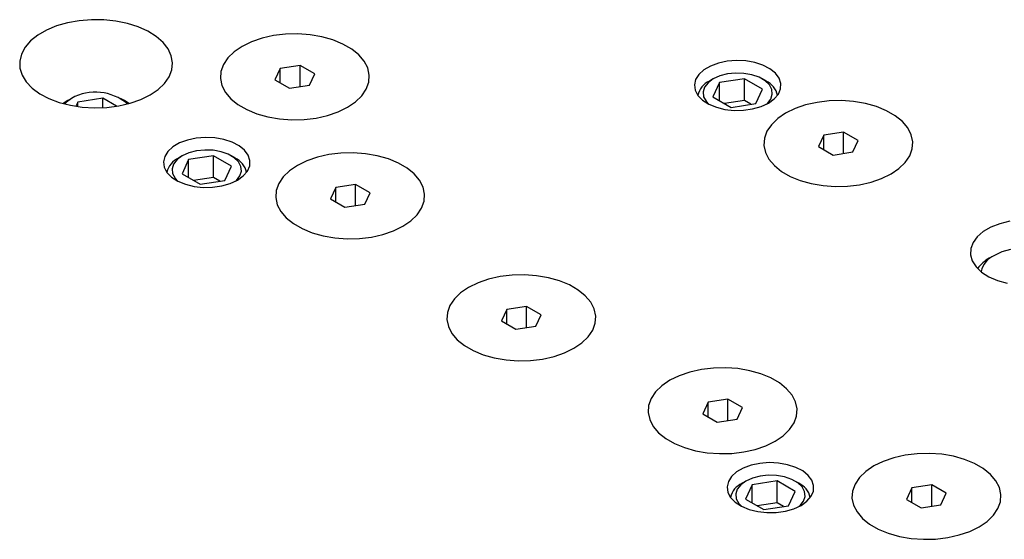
# Model space of a CAD drawing. Header units: inches. Extents: x 1802 to 2468, y -208 to -72.
# Tile 113 of 256: x 1860.35 to 1867.27, y -177.09 to -173.44. Entities that reach past the tile are written whole.
import ezdxf

# ---------------------------------------------------------------- set-up
doc = ezdxf.new("R2010")
doc.units = ezdxf.units.IN
doc.header["$LTSCALE"] = 0.5
doc.header["$MEASUREMENT"] = 0
doc.layers.add('SID-M-S', color=105, linetype='Continuous')

msp = doc.modelspace()

# ---------------------------------------------------------------- linework, layer by layer
at = {"layer": 'SID-M-S'}
for p, q in [((1860.61102, -173.48276), (1860.54084, -173.51195)), ((1860.68841, -173.46045), (1860.61102, -173.48276)), ((1860.771, -173.4456), (1860.68841, -173.46045)), ((1860.85664, -173.43858), (1860.771, -173.4456)), ((1860.94312, -173.43959), (1860.85664, -173.43858)), ((1861.02821, -173.44859), (1860.94312, -173.43959)), ((1861.10969, -173.46535), (1861.02821, -173.44859)), ((1861.18546, -173.48944), (1861.10969, -173.46535)), ((1860.47967, -173.54726), (1860.42911, -173.58778)), ((1860.54084, -173.51195), (1860.47967, -173.54726)), ((1861.25355, -173.52024), (1861.18546, -173.48944)), ((1861.3122, -173.55694), (1861.25355, -173.52024)), ((1862.13627, -173.55053), (1862.05573, -173.56867)), ((1862.13627, -173.55053), (1862.05573, -173.56867)), ((1862.22088, -173.54029), (1862.13627, -173.55053)), ((1862.22088, -173.54029), (1862.13627, -173.55053)), ((1862.30726, -173.53823), (1862.22088, -173.54029)), ((1862.30726, -173.53823), (1862.22088, -173.54029)), ((1862.39305, -173.5444), (1862.30726, -173.53823)), ((1862.39305, -173.5444), (1862.30726, -173.53823)), ((1862.47591, -173.55864), (1862.39305, -173.5444)), ((1862.47591, -173.55864), (1862.39305, -173.5444)), ((1860.42911, -173.58778), (1860.39046, -173.63245)), ((1861.3599, -173.5986), (1861.3122, -173.55694)), ((1861.3954, -173.64414), (1861.3599, -173.5986)), ((1861.98146, -173.59422), (1861.91549, -173.62648)), ((1861.98146, -173.59422), (1861.91549, -173.62648)), ((1862.05573, -173.56867), (1861.98146, -173.59422)), ((1862.05573, -173.56867), (1861.98146, -173.59422)), ((1862.55358, -173.58056), (1862.47591, -173.55864)), ((1862.55358, -173.58056), (1862.47591, -173.55864)), ((1862.62393, -173.60956), (1862.55358, -173.58056)), ((1862.62393, -173.60956), (1862.55358, -173.58056)), ((1862.68507, -173.64485), (1862.62393, -173.60956)), ((1862.68507, -173.64485), (1862.62393, -173.60956)), ((1860.36473, -173.68013), (1860.35257, -173.72957)), ((1860.39046, -173.63245), (1860.36473, -173.68013)), ((1861.41779, -173.69237), (1861.3954, -173.64414)), ((1861.42648, -173.74206), (1861.41779, -173.69237)), ((1861.85962, -173.66456), (1861.81537, -173.70743)), ((1861.85962, -173.66456), (1861.81537, -173.70743)), ((1861.91549, -173.62648), (1861.85962, -173.66456)), ((1861.91549, -173.62648), (1861.85962, -173.66456)), ((1862.7353, -173.68547), (1862.68507, -173.64485)), ((1862.7353, -173.68547), (1862.68507, -173.64485)), ((1862.77327, -173.73031), (1862.7353, -173.68547)), ((1862.77327, -173.73031), (1862.7353, -173.68547)), ((1860.35257, -173.72957), (1860.35432, -173.7795)), ((1861.42126, -173.7919), (1861.42648, -173.74206)), ((1861.78394, -173.75393), (1861.7662, -173.80277)), ((1861.78394, -173.75393), (1861.7662, -173.80277)), ((1861.81537, -173.70743), (1861.78394, -173.75393)), ((1861.81537, -173.70743), (1861.78394, -173.75393)), ((1862.32299, -173.75967), (1862.18357, -173.78123)), ((1862.42505, -173.81859), (1862.32299, -173.75967)), ((1862.32299, -173.90908), (1862.32299, -173.75967)), ((1862.79794, -173.77814), (1862.77327, -173.73031)), ((1862.79794, -173.77814), (1862.77327, -173.73031)), ((1865.26161, -173.7439), (1865.20613, -173.76437)), ((1865.32341, -173.73079), (1865.26161, -173.7439)), ((1865.38865, -173.72566), (1865.32341, -173.73079)), ((1865.45428, -173.72875), (1865.38865, -173.72566)), ((1865.51722, -173.7399), (1865.45428, -173.72875)), ((1865.57454, -173.75861), (1865.51722, -173.7399)), ((1865.62355, -173.784), (1865.57454, -173.75861)), ((1860.35432, -173.7795), (1860.36991, -173.82862)), ((1860.36991, -173.82862), (1860.39895, -173.87565)), ((1861.40226, -173.84062), (1861.42126, -173.7919)), ((1861.7662, -173.80277), (1861.76263, -173.85264)), ((1861.7662, -173.80277), (1861.76263, -173.85264)), ((1862.18357, -173.78123), (1862.14621, -173.86172)), ((1862.18357, -173.88328), (1862.18357, -173.78123)), ((1862.38769, -173.89907), (1862.42505, -173.81859)), ((1862.80863, -173.82766), (1862.79794, -173.77814)), ((1862.80863, -173.82766), (1862.79794, -173.77814)), ((1862.80506, -173.87753), (1862.80863, -173.82766)), ((1862.80506, -173.87753), (1862.80863, -173.82766)), ((1865.12411, -173.82328), (1865.1014, -173.85896)), ((1865.15957, -173.79125), (1865.12411, -173.82328)), ((1865.20613, -173.76437), (1865.15957, -173.79125)), ((1865.32438, -173.82012), (1865.2708, -173.83404)), ((1865.38218, -173.814), (1865.32438, -173.82012)), ((1865.44084, -173.81605), (1865.38218, -173.814)), ((1865.49694, -173.82614), (1865.44084, -173.81605)), ((1865.54722, -173.84369), (1865.49694, -173.82614)), ((1865.66197, -173.81487), (1865.62355, -173.784)), ((1865.68799, -173.84979), (1865.66197, -173.81487)), ((1860.39895, -173.87565), (1860.44068, -173.91939)), ((1861.32521, -173.92968), (1861.36996, -173.88694)), ((1861.36996, -173.88694), (1861.40226, -173.84062)), ((1861.76263, -173.85264), (1861.77332, -173.90216)), ((1861.76263, -173.85264), (1861.77332, -173.90216)), ((1861.77332, -173.90216), (1861.79799, -173.95)), ((1861.77332, -173.90216), (1861.79799, -173.95)), ((1862.14621, -173.86172), (1862.24827, -173.92064)), ((1862.24827, -173.92064), (1862.38769, -173.89907)), ((1862.78732, -173.92638), (1862.80506, -173.87753)), ((1862.78732, -173.92638), (1862.80506, -173.87753)), ((1865.1014, -173.85896), (1865.09251, -173.89662)), ((1865.09251, -173.89662), (1865.09785, -173.93451)), ((1865.1883, -173.88166), (1865.16419, -173.91259)), ((1865.22454, -173.85496), (1865.1883, -173.88166)), ((1865.22451, -173.85497), (1865.19799, -173.87029)), ((1865.26953, -173.88093), (1865.2229, -173.98137)), ((1865.2708, -173.83404), (1865.22454, -173.85496)), ((1865.44352, -173.85401), (1865.26953, -173.88093)), ((1865.26953, -174.00829), (1865.26953, -173.88093)), ((1865.57089, -173.92754), (1865.44352, -173.85401)), ((1865.44352, -174.00711), (1865.44352, -173.85401)), ((1865.58877, -173.86768), (1865.54722, -173.84369)), ((1865.59581, -173.87029), (1865.56928, -173.85497)), ((1865.61917, -173.89671), (1865.58877, -173.86768)), ((1865.63666, -173.92909), (1865.61917, -173.89671)), ((1865.70039, -173.88712), (1865.68799, -173.84979)), ((1865.69861, -173.92511), (1865.70039, -173.88712)), ((1860.44068, -173.91939), (1860.49403, -173.9587)), ((1860.49403, -173.9587), (1860.55761, -173.99256)), ((1861.20327, -174.00007), (1861.26916, -173.96772)), ((1861.26916, -173.96772), (1861.32521, -173.92968)), ((1861.79799, -173.95), (1861.83596, -173.99483)), ((1861.79799, -173.95), (1861.83596, -173.99483)), ((1862.75589, -173.97287), (1862.78732, -173.92638)), ((1862.75589, -173.97287), (1862.78732, -173.92638)), ((1865.09785, -173.93451), (1865.11718, -173.97085)), ((1865.11718, -173.97085), (1865.14959, -174.00393)), ((1865.16419, -173.91259), (1865.15359, -173.94596)), ((1865.15359, -173.94596), (1865.15714, -173.97982)), ((1865.52427, -174.02799), (1865.57089, -173.92754)), ((1865.62961, -173.99632), (1865.6402, -173.96295)), ((1865.6402, -173.96295), (1865.63666, -173.92909)), ((1865.65347, -173.99605), (1865.68272, -173.962)), ((1865.68272, -173.962), (1865.69861, -173.92511)), ((1860.55761, -173.99256), (1860.62977, -174.0201)), ((1860.62977, -174.0201), (1860.70865, -174.04059)), ((1860.69022, -174.00707), (1860.6588, -174.02867)), ((1860.6805, -174.01846), (1860.66859, -174.03128)), ((1860.71674, -173.99175), (1860.6805, -174.01846)), ((1860.71671, -173.99177), (1860.69019, -174.00708)), ((1860.70865, -174.04059), (1860.79221, -174.05352)), ((1860.76172, -174.01772), (1860.74781, -174.04769)), ((1860.93572, -173.99081), (1860.76172, -174.01772)), ((1860.76172, -174.04976), (1860.76172, -174.01772)), ((1861.03341, -174.0472), (1860.93572, -173.99081)), ((1860.93572, -174.05743), (1860.93572, -173.99081)), ((1861.049, -174.04455), (1861.12925, -174.0259)), ((1861.088, -174.00708), (1861.06148, -173.99177)), ((1861.11939, -174.02867), (1861.088, -174.00708)), ((1861.12925, -174.0259), (1861.20327, -174.00007)), ((1861.83596, -173.99483), (1861.88619, -174.03545)), ((1861.83596, -173.99483), (1861.88619, -174.03545)), ((1861.88619, -174.03545), (1861.94732, -174.07074)), ((1861.88619, -174.03545), (1861.94732, -174.07074)), ((1862.65576, -174.05383), (1862.71164, -174.01574)), ((1862.65576, -174.05383), (1862.71164, -174.01574)), ((1862.71164, -174.01574), (1862.75589, -173.97287)), ((1862.71164, -174.01574), (1862.75589, -173.97287)), ((1865.14959, -174.00393), (1865.19356, -174.03223)), ((1865.15714, -173.97982), (1865.17462, -174.01221)), ((1865.17462, -174.01221), (1865.19406, -174.03249)), ((1865.19356, -174.03223), (1865.24704, -174.0544)), ((1865.2229, -173.98137), (1865.35028, -174.0549)), ((1865.44352, -174.00711), (1865.30469, -174.02859)), ((1865.35028, -174.0549), (1865.52427, -174.02799)), ((1865.4891, -174.03343), (1865.44352, -174.00711)), ((1865.56089, -174.04949), (1865.61221, -174.02568)), ((1865.59974, -174.03249), (1865.6055, -174.02725)), ((1865.6055, -174.02725), (1865.62961, -173.99632)), ((1865.61221, -174.02568), (1865.65347, -173.99605)), ((1865.87411, -174.03811), (1865.79984, -174.06366)), ((1865.87411, -174.03811), (1865.79984, -174.06366)), ((1865.95465, -174.01997), (1865.87411, -174.03811)), ((1865.95465, -174.01997), (1865.87411, -174.03811)), ((1866.03926, -174.00973), (1865.95465, -174.01997)), ((1866.03926, -174.00973), (1865.95465, -174.01997)), ((1866.12564, -174.00766), (1866.03926, -174.00973)), ((1866.12564, -174.00766), (1866.03926, -174.00973)), ((1866.21143, -174.01384), (1866.12564, -174.00766)), ((1866.21143, -174.01384), (1866.12564, -174.00766)), ((1866.29428, -174.02808), (1866.21143, -174.01384)), ((1866.29428, -174.02808), (1866.21143, -174.01384)), ((1866.37195, -174.05), (1866.29428, -174.02808)), ((1866.37195, -174.05), (1866.29428, -174.02808)), ((1860.79221, -174.05352), (1860.87827, -174.05854)), ((1860.87827, -174.05854), (1860.96461, -174.05552)), ((1860.96461, -174.05552), (1861.049, -174.04455)), ((1861.94732, -174.07074), (1862.01768, -174.09974)), ((1861.94732, -174.07074), (1862.01768, -174.09974)), ((1862.01768, -174.09974), (1862.09535, -174.12166)), ((1862.01768, -174.09974), (1862.09535, -174.12166)), ((1862.51553, -174.11163), (1862.58979, -174.08608)), ((1862.51553, -174.11163), (1862.58979, -174.08608)), ((1862.58979, -174.08608), (1862.65576, -174.05383)), ((1862.58979, -174.08608), (1862.65576, -174.05383)), ((1865.24704, -174.0544), (1865.30752, -174.06942)), ((1865.30752, -174.06942), (1865.37219, -174.07659)), ((1865.37219, -174.07659), (1865.43801, -174.07556)), ((1865.43801, -174.07556), (1865.5019, -174.06638)), ((1865.5019, -174.06638), (1865.56089, -174.04949)), ((1865.73387, -174.09591), (1865.678, -174.134)), ((1865.73387, -174.09591), (1865.678, -174.134)), ((1865.79984, -174.06366), (1865.73387, -174.09591)), ((1865.79984, -174.06366), (1865.73387, -174.09591)), ((1866.44231, -174.079), (1866.37195, -174.05)), ((1866.44231, -174.079), (1866.37195, -174.05)), ((1866.50344, -174.11429), (1866.44231, -174.079)), ((1866.50344, -174.11429), (1866.44231, -174.079)), ((1862.09535, -174.12166), (1862.17821, -174.1359)), ((1862.09535, -174.12166), (1862.17821, -174.1359)), ((1862.17821, -174.1359), (1862.264, -174.14207)), ((1862.17821, -174.1359), (1862.264, -174.14207)), ((1862.264, -174.14207), (1862.35038, -174.14001)), ((1862.264, -174.14207), (1862.35038, -174.14001)), ((1862.35038, -174.14001), (1862.43499, -174.12977)), ((1862.35038, -174.14001), (1862.43499, -174.12977)), ((1862.43499, -174.12977), (1862.51553, -174.11163)), ((1862.43499, -174.12977), (1862.51553, -174.11163)), ((1865.63374, -174.17687), (1865.60232, -174.22336)), ((1865.63374, -174.17687), (1865.60232, -174.22336)), ((1865.678, -174.134), (1865.63374, -174.17687)), ((1865.678, -174.134), (1865.63374, -174.17687)), ((1866.55368, -174.1549), (1866.50344, -174.11429)), ((1866.55368, -174.1549), (1866.50344, -174.11429)), ((1866.59165, -174.19974), (1866.55368, -174.1549)), ((1866.59165, -174.19974), (1866.55368, -174.1549)), ((1865.60232, -174.22336), (1865.58458, -174.27221)), ((1865.60232, -174.22336), (1865.58458, -174.27221)), ((1866.14136, -174.2291), (1866.00194, -174.25067)), ((1866.24343, -174.28802), (1866.14136, -174.2291)), ((1866.14136, -174.37851), (1866.14136, -174.2291)), ((1866.61632, -174.24757), (1866.59165, -174.19974)), ((1866.61632, -174.24757), (1866.59165, -174.19974)), ((1866.62701, -174.2971), (1866.61632, -174.24757)), ((1866.62701, -174.2971), (1866.61632, -174.24757)), ((1861.47614, -174.30524), (1861.42958, -174.33212)), ((1861.53162, -174.28477), (1861.47614, -174.30524)), ((1861.59342, -174.27166), (1861.53162, -174.28477)), ((1861.65867, -174.26653), (1861.59342, -174.27166)), ((1861.72429, -174.26962), (1861.65867, -174.26653)), ((1861.78724, -174.28078), (1861.72429, -174.26962)), ((1861.84455, -174.29948), (1861.78724, -174.28078)), ((1861.89357, -174.32487), (1861.84455, -174.29948)), ((1865.58458, -174.27221), (1865.581, -174.32207)), ((1865.58458, -174.27221), (1865.581, -174.32207)), ((1866.00194, -174.25067), (1865.96459, -174.33115)), ((1866.00194, -174.35272), (1866.00194, -174.25067)), ((1866.20607, -174.36851), (1866.24343, -174.28802)), ((1866.62344, -174.34696), (1866.62701, -174.2971)), ((1866.62344, -174.34696), (1866.62701, -174.2971)), ((1861.39412, -174.36415), (1861.37141, -174.39983)), ((1861.42958, -174.33212), (1861.39412, -174.36415)), ((1861.54081, -174.37491), (1861.49455, -174.39583)), ((1861.59439, -174.36099), (1861.54081, -174.37491)), ((1861.65219, -174.35487), (1861.59439, -174.36099)), ((1861.71085, -174.35692), (1861.65219, -174.35487)), ((1861.76695, -174.36701), (1861.71085, -174.35692)), ((1861.81724, -174.38456), (1861.76695, -174.36701)), ((1861.85879, -174.40855), (1861.81724, -174.38456)), ((1861.93198, -174.35574), (1861.89357, -174.32487)), ((1861.958, -174.39066), (1861.93198, -174.35574)), ((1862.60979, -174.37711), (1862.52518, -174.38735)), ((1862.60979, -174.37711), (1862.52518, -174.38735)), ((1862.69617, -174.37505), (1862.60979, -174.37711)), ((1862.69617, -174.37505), (1862.60979, -174.37711)), ((1862.78196, -174.38122), (1862.69617, -174.37505)), ((1862.78196, -174.38122), (1862.69617, -174.37505)), ((1862.86482, -174.39546), (1862.78196, -174.38122)), ((1862.86482, -174.39546), (1862.78196, -174.38122)), ((1865.581, -174.32207), (1865.5917, -174.3716)), ((1865.581, -174.32207), (1865.5917, -174.3716)), ((1865.5917, -174.3716), (1865.61636, -174.41943)), ((1865.5917, -174.3716), (1865.61636, -174.41943)), ((1865.96459, -174.33115), (1866.06665, -174.39007)), ((1866.06665, -174.39007), (1866.20607, -174.36851)), ((1866.60569, -174.39581), (1866.62344, -174.34696)), ((1866.60569, -174.39581), (1866.62344, -174.34696)), ((1861.37141, -174.39983), (1861.36252, -174.43749)), ((1861.36252, -174.43749), (1861.36787, -174.47538)), ((1861.4342, -174.45347), (1861.42361, -174.48683)), ((1861.45831, -174.42253), (1861.4342, -174.45347)), ((1861.49455, -174.39583), (1861.45831, -174.42253)), ((1861.49453, -174.39584), (1861.468, -174.41116)), ((1861.53954, -174.4218), (1861.49292, -174.52224)), ((1861.71353, -174.39488), (1861.53954, -174.4218)), ((1861.53954, -174.54916), (1861.53954, -174.4218)), ((1861.84091, -174.46841), (1861.71353, -174.39488)), ((1861.71353, -174.54798), (1861.71353, -174.39488)), ((1861.86582, -174.41116), (1861.8393, -174.39584)), ((1861.88919, -174.43758), (1861.85879, -174.40855)), ((1861.90667, -174.46996), (1861.88919, -174.43758)), ((1861.97041, -174.42799), (1861.958, -174.39066)), ((1861.96862, -174.46598), (1861.97041, -174.42799)), ((1862.37037, -174.43104), (1862.3044, -174.4633)), ((1862.37037, -174.43104), (1862.3044, -174.4633)), ((1862.44464, -174.40549), (1862.37037, -174.43104)), ((1862.44464, -174.40549), (1862.37037, -174.43104)), ((1862.52518, -174.38735), (1862.44464, -174.40549)), ((1862.52518, -174.38735), (1862.44464, -174.40549)), ((1862.94248, -174.41738), (1862.86482, -174.39546)), ((1862.94248, -174.41738), (1862.86482, -174.39546)), ((1863.01284, -174.44638), (1862.94248, -174.41738)), ((1863.01284, -174.44638), (1862.94248, -174.41738)), ((1863.07397, -174.48167), (1863.01284, -174.44638)), ((1863.07397, -174.48167), (1863.01284, -174.44638)), ((1865.61636, -174.41943), (1865.65433, -174.46427)), ((1865.61636, -174.41943), (1865.65433, -174.46427)), ((1866.53001, -174.48518), (1866.57427, -174.4423)), ((1866.53001, -174.48518), (1866.57427, -174.4423)), ((1866.57427, -174.4423), (1866.60569, -174.39581)), ((1866.57427, -174.4423), (1866.60569, -174.39581)), ((1861.36787, -174.47538), (1861.38719, -174.51172)), ((1861.38719, -174.51172), (1861.4196, -174.5448)), ((1861.42361, -174.48683), (1861.42715, -174.52069)), ((1861.42715, -174.52069), (1861.44464, -174.55308)), ((1861.49292, -174.52224), (1861.62029, -174.59577)), ((1861.79428, -174.56886), (1861.84091, -174.46841)), ((1861.89962, -174.53719), (1861.91022, -174.50382)), ((1861.91022, -174.50382), (1861.90667, -174.46996)), ((1861.92348, -174.53692), (1861.95273, -174.50287)), ((1861.95273, -174.50287), (1861.96862, -174.46598)), ((1862.24853, -174.50138), (1862.20428, -174.54425)), ((1862.24853, -174.50138), (1862.20428, -174.54425)), ((1862.3044, -174.4633), (1862.24853, -174.50138)), ((1862.3044, -174.4633), (1862.24853, -174.50138)), ((1863.12421, -174.52229), (1863.07397, -174.48167)), ((1863.12421, -174.52229), (1863.07397, -174.48167)), ((1863.16218, -174.56712), (1863.12421, -174.52229)), ((1863.16218, -174.56712), (1863.12421, -174.52229)), ((1865.65433, -174.46427), (1865.70457, -174.50489)), ((1865.65433, -174.46427), (1865.70457, -174.50489)), ((1865.70457, -174.50489), (1865.7657, -174.54018)), ((1865.70457, -174.50489), (1865.7657, -174.54018)), ((1866.40817, -174.55552), (1866.47414, -174.52326)), ((1866.40817, -174.55552), (1866.47414, -174.52326)), ((1866.47414, -174.52326), (1866.53001, -174.48518)), ((1866.47414, -174.52326), (1866.53001, -174.48518)), ((1861.4196, -174.5448), (1861.46357, -174.5731)), ((1861.44464, -174.55308), (1861.46407, -174.57336)), ((1861.46357, -174.5731), (1861.51705, -174.59527)), ((1861.71353, -174.54798), (1861.5747, -174.56946)), ((1861.62029, -174.59577), (1861.79428, -174.56886)), ((1861.75912, -174.5743), (1861.71353, -174.54798)), ((1861.77192, -174.60725), (1861.8309, -174.59037)), ((1861.8309, -174.59037), (1861.88222, -174.56655)), ((1861.86975, -174.57336), (1861.87551, -174.56812)), ((1861.87551, -174.56812), (1861.89962, -174.53719)), ((1861.88222, -174.56655), (1861.92348, -174.53692)), ((1862.17285, -174.59075), (1862.15511, -174.63959)), ((1862.17285, -174.59075), (1862.15511, -174.63959)), ((1862.20428, -174.54425), (1862.17285, -174.59075)), ((1862.20428, -174.54425), (1862.17285, -174.59075)), ((1863.18685, -174.61496), (1863.16218, -174.56712)), ((1863.18685, -174.61496), (1863.16218, -174.56712)), ((1865.7657, -174.54018), (1865.83606, -174.56918)), ((1865.7657, -174.54018), (1865.83606, -174.56918)), ((1865.83606, -174.56918), (1865.91373, -174.5911)), ((1865.83606, -174.56918), (1865.91373, -174.5911)), ((1865.91373, -174.5911), (1865.99659, -174.60534)), ((1865.91373, -174.5911), (1865.99659, -174.60534)), ((1866.25337, -174.59921), (1866.3339, -174.58106)), ((1866.25337, -174.59921), (1866.3339, -174.58106)), ((1866.3339, -174.58106), (1866.40817, -174.55552)), ((1866.3339, -174.58106), (1866.40817, -174.55552)), ((1861.51705, -174.59527), (1861.57753, -174.61029)), ((1861.57753, -174.61029), (1861.6422, -174.61746)), ((1861.6422, -174.61746), (1861.70802, -174.61643)), ((1861.70802, -174.61643), (1861.77192, -174.60725)), ((1862.15511, -174.63959), (1862.15154, -174.68946)), ((1862.15511, -174.63959), (1862.15154, -174.68946)), ((1862.57248, -174.61805), (1862.53512, -174.69854)), ((1862.7119, -174.59649), (1862.57248, -174.61805)), ((1862.57248, -174.7201), (1862.57248, -174.61805)), ((1862.81396, -174.6554), (1862.7119, -174.59649)), ((1862.7119, -174.7459), (1862.7119, -174.59649)), ((1862.7766, -174.73589), (1862.81396, -174.6554)), ((1863.19754, -174.66448), (1863.18685, -174.61496)), ((1863.19754, -174.66448), (1863.18685, -174.61496)), ((1865.99659, -174.60534), (1866.08237, -174.61151)), ((1865.99659, -174.60534), (1866.08237, -174.61151)), ((1866.08237, -174.61151), (1866.16875, -174.60945)), ((1866.08237, -174.61151), (1866.16875, -174.60945)), ((1866.16875, -174.60945), (1866.25337, -174.59921)), ((1866.16875, -174.60945), (1866.25337, -174.59921)), ((1862.15154, -174.68946), (1862.16223, -174.73898)), ((1862.15154, -174.68946), (1862.16223, -174.73898)), ((1862.53512, -174.69854), (1862.63718, -174.75746)), ((1863.17623, -174.76319), (1863.19397, -174.71435)), ((1863.17623, -174.76319), (1863.19397, -174.71435)), ((1863.19397, -174.71435), (1863.19754, -174.66448)), ((1863.19397, -174.71435), (1863.19754, -174.66448)), ((1862.16223, -174.73898), (1862.1869, -174.78682)), ((1862.16223, -174.73898), (1862.1869, -174.78682)), ((1862.1869, -174.78682), (1862.22487, -174.83165)), ((1862.1869, -174.78682), (1862.22487, -174.83165)), ((1862.63718, -174.75746), (1862.7766, -174.73589)), ((1863.1448, -174.80969), (1863.17623, -174.76319)), ((1863.1448, -174.80969), (1863.17623, -174.76319)), ((1862.22487, -174.83165), (1862.2751, -174.87227)), ((1862.22487, -174.83165), (1862.2751, -174.87227)), ((1863.04467, -174.89064), (1863.10055, -174.85256)), ((1863.04467, -174.89064), (1863.10055, -174.85256)), ((1863.10055, -174.85256), (1863.1448, -174.80969)), ((1863.10055, -174.85256), (1863.1448, -174.80969)), ((1867.30849, -174.85584), (1867.23885, -174.87306)), ((1862.2751, -174.87227), (1862.33623, -174.90756)), ((1862.2751, -174.87227), (1862.33623, -174.90756)), ((1862.33623, -174.90756), (1862.40659, -174.93656)), ((1862.33623, -174.90756), (1862.40659, -174.93656)), ((1862.40659, -174.93656), (1862.48426, -174.95848)), ((1862.40659, -174.93656), (1862.48426, -174.95848)), ((1862.90444, -174.94845), (1862.9787, -174.9229)), ((1862.90444, -174.94845), (1862.9787, -174.9229)), ((1862.9787, -174.9229), (1863.04467, -174.89064)), ((1862.9787, -174.9229), (1863.04467, -174.89064)), ((1867.12254, -174.9285), (1867.08008, -174.96472)), ((1867.17611, -174.89757), (1867.12254, -174.9285)), ((1867.23885, -174.87306), (1867.17611, -174.89757)), ((1862.48426, -174.95848), (1862.56712, -174.97272)), ((1862.48426, -174.95848), (1862.56712, -174.97272)), ((1862.56712, -174.97272), (1862.65291, -174.97889)), ((1862.56712, -174.97272), (1862.65291, -174.97889)), ((1862.65291, -174.97889), (1862.73928, -174.97683)), ((1862.65291, -174.97889), (1862.73928, -174.97683)), ((1862.73928, -174.97683), (1862.8239, -174.96659)), ((1862.73928, -174.97683), (1862.8239, -174.96659)), ((1862.8239, -174.96659), (1862.90444, -174.94845)), ((1862.8239, -174.96659), (1862.90444, -174.94845)), ((1867.05025, -175.00492), (1867.03415, -175.04766)), ((1867.08008, -174.96472), (1867.05025, -175.00492)), ((1867.03415, -175.04766), (1867.03235, -175.09138)), ((1867.25282, -175.07072), (1867.20002, -175.0954)), ((1867.31336, -175.05291), (1867.25282, -175.07072)), ((1867.03235, -175.09138), (1867.04491, -175.13451)), ((1867.04491, -175.13451), (1867.07138, -175.17549)), ((1867.19998, -175.09543), (1867.16462, -175.11585)), ((1867.07138, -175.17549), (1867.11082, -175.21283)), ((1867.11082, -175.21283), (1867.16178, -175.24519)), ((1863.64672, -175.26272), (1863.57245, -175.28827)), ((1863.64672, -175.26272), (1863.57245, -175.28827)), ((1863.72726, -175.24458), (1863.64672, -175.26272)), ((1863.72726, -175.24458), (1863.64672, -175.26272)), ((1863.81187, -175.23434), (1863.72726, -175.24458)), ((1863.81187, -175.23434), (1863.72726, -175.24458)), ((1863.89825, -175.23228), (1863.81187, -175.23434)), ((1863.89825, -175.23228), (1863.81187, -175.23434)), ((1863.98404, -175.23845), (1863.89825, -175.23228)), ((1863.98404, -175.23845), (1863.89825, -175.23228)), ((1864.0669, -175.25269), (1863.98404, -175.23845)), ((1864.0669, -175.25269), (1863.98404, -175.23845)), ((1864.14457, -175.27461), (1864.0669, -175.25269)), ((1864.14457, -175.27461), (1864.0669, -175.25269)), ((1864.21492, -175.30361), (1864.14457, -175.27461)), ((1864.21492, -175.30361), (1864.14457, -175.27461)), ((1867.16178, -175.24519), (1867.22242, -175.2714)), ((1867.22242, -175.2714), (1867.29057, -175.29051)), ((1863.50648, -175.32052), (1863.45061, -175.35861)), ((1863.50648, -175.32052), (1863.45061, -175.35861)), ((1863.57245, -175.28827), (1863.50648, -175.32052)), ((1863.57245, -175.28827), (1863.50648, -175.32052)), ((1864.27606, -175.3389), (1864.21492, -175.30361)), ((1864.27606, -175.3389), (1864.21492, -175.30361)), ((1864.32629, -175.37952), (1864.27606, -175.3389)), ((1864.32629, -175.37952), (1864.27606, -175.3389)), ((1863.40636, -175.40148), (1863.37493, -175.44798)), ((1863.40636, -175.40148), (1863.37493, -175.44798)), ((1863.45061, -175.35861), (1863.40636, -175.40148)), ((1863.45061, -175.35861), (1863.40636, -175.40148)), ((1864.36426, -175.42435), (1864.32629, -175.37952)), ((1864.36426, -175.42435), (1864.32629, -175.37952)), ((1864.38893, -175.47219), (1864.36426, -175.42435)), ((1864.38893, -175.47219), (1864.36426, -175.42435)), ((1863.37493, -175.44798), (1863.35719, -175.49682)), ((1863.37493, -175.44798), (1863.35719, -175.49682)), ((1863.77456, -175.47528), (1863.7372, -175.55576)), ((1863.91398, -175.45371), (1863.77456, -175.47528)), ((1863.77456, -175.57733), (1863.77456, -175.47528)), ((1864.01604, -175.51263), (1863.91398, -175.45371)), ((1863.91398, -175.60313), (1863.91398, -175.45371)), ((1864.39962, -175.52171), (1864.38893, -175.47219)), ((1864.39962, -175.52171), (1864.38893, -175.47219)), ((1863.35719, -175.49682), (1863.35362, -175.54669)), ((1863.35719, -175.49682), (1863.35362, -175.54669)), ((1863.35362, -175.54669), (1863.36431, -175.59621)), ((1863.35362, -175.54669), (1863.36431, -175.59621)), ((1863.7372, -175.55576), (1863.83926, -175.61468)), ((1863.97868, -175.59312), (1864.01604, -175.51263)), ((1864.39605, -175.57158), (1864.39962, -175.52171)), ((1864.39605, -175.57158), (1864.39962, -175.52171)), ((1863.36431, -175.59621), (1863.38898, -175.64404)), ((1863.36431, -175.59621), (1863.38898, -175.64404)), ((1863.83926, -175.61468), (1863.97868, -175.59312)), ((1864.34688, -175.66692), (1864.37831, -175.62042)), ((1864.34688, -175.66692), (1864.37831, -175.62042)), ((1864.37831, -175.62042), (1864.39605, -175.57158)), ((1864.37831, -175.62042), (1864.39605, -175.57158)), ((1863.38898, -175.64404), (1863.42695, -175.68888)), ((1863.38898, -175.64404), (1863.42695, -175.68888)), ((1863.42695, -175.68888), (1863.47718, -175.7295)), ((1863.42695, -175.68888), (1863.47718, -175.7295)), ((1864.30263, -175.70979), (1864.34688, -175.66692)), ((1864.30263, -175.70979), (1864.34688, -175.66692)), ((1863.47718, -175.7295), (1863.53831, -175.76479)), ((1863.47718, -175.7295), (1863.53831, -175.76479)), ((1863.53831, -175.76479), (1863.60867, -175.79379)), ((1863.53831, -175.76479), (1863.60867, -175.79379)), ((1864.18078, -175.78013), (1864.24675, -175.74787)), ((1864.18078, -175.78013), (1864.24675, -175.74787)), ((1864.24675, -175.74787), (1864.30263, -175.70979)), ((1864.24675, -175.74787), (1864.30263, -175.70979)), ((1863.60867, -175.79379), (1863.68634, -175.81571)), ((1863.60867, -175.79379), (1863.68634, -175.81571)), ((1863.68634, -175.81571), (1863.7692, -175.82995)), ((1863.68634, -175.81571), (1863.7692, -175.82995)), ((1863.7692, -175.82995), (1863.85499, -175.83612)), ((1863.7692, -175.82995), (1863.85499, -175.83612)), ((1863.85499, -175.83612), (1863.94137, -175.83406)), ((1863.85499, -175.83612), (1863.94137, -175.83406)), ((1863.94137, -175.83406), (1864.02598, -175.82382)), ((1863.94137, -175.83406), (1864.02598, -175.82382)), ((1864.02598, -175.82382), (1864.10652, -175.80568)), ((1864.02598, -175.82382), (1864.10652, -175.80568)), ((1864.10652, -175.80568), (1864.18078, -175.78013)), ((1864.10652, -175.80568), (1864.18078, -175.78013)), ((1865.14147, -175.89771), (1865.06094, -175.91585)), ((1865.14147, -175.89771), (1865.06094, -175.91585)), ((1865.22609, -175.88746), (1865.14147, -175.89771)), ((1865.22609, -175.88746), (1865.14147, -175.89771)), ((1865.31246, -175.8854), (1865.22609, -175.88746)), ((1865.31246, -175.8854), (1865.22609, -175.88746)), ((1865.39825, -175.89158), (1865.31246, -175.8854)), ((1865.39825, -175.89158), (1865.31246, -175.8854)), ((1865.48111, -175.90582), (1865.39825, -175.89158)), ((1865.48111, -175.90582), (1865.39825, -175.89158)), ((1865.55878, -175.92774), (1865.48111, -175.90582)), ((1865.55878, -175.92774), (1865.48111, -175.90582)), ((1864.9207, -175.97365), (1864.86482, -176.01173)), ((1864.9207, -175.97365), (1864.86482, -176.01173)), ((1864.98667, -175.9414), (1864.9207, -175.97365)), ((1864.98667, -175.9414), (1864.9207, -175.97365)), ((1865.06094, -175.91585), (1864.98667, -175.9414)), ((1865.06094, -175.91585), (1864.98667, -175.9414)), ((1865.62914, -175.95674), (1865.55878, -175.92774)), ((1865.62914, -175.95674), (1865.55878, -175.92774)), ((1865.69027, -175.99203), (1865.62914, -175.95674)), ((1865.69027, -175.99203), (1865.62914, -175.95674)), ((1864.86482, -176.01173), (1864.82057, -176.05461)), ((1864.86482, -176.01173), (1864.82057, -176.05461)), ((1865.7405, -176.03264), (1865.69027, -175.99203)), ((1865.7405, -176.03264), (1865.69027, -175.99203)), ((1865.77847, -176.07748), (1865.7405, -176.03264)), ((1865.77847, -176.07748), (1865.7405, -176.03264)), ((1864.78914, -176.1011), (1864.7714, -176.14995)), ((1864.78914, -176.1011), (1864.7714, -176.14995)), ((1864.82057, -176.05461), (1864.78914, -176.1011)), ((1864.82057, -176.05461), (1864.78914, -176.1011)), ((1865.32819, -176.10684), (1865.18877, -176.12841)), ((1865.43025, -176.16576), (1865.32819, -176.10684)), ((1865.32819, -176.25625), (1865.32819, -176.10684)), ((1865.80314, -176.12531), (1865.77847, -176.07748)), ((1865.80314, -176.12531), (1865.77847, -176.07748)), ((1864.7714, -176.14995), (1864.76783, -176.19981)), ((1864.7714, -176.14995), (1864.76783, -176.19981)), ((1865.18877, -176.12841), (1865.15141, -176.20889)), ((1865.18877, -176.23046), (1865.18877, -176.12841)), ((1865.3929, -176.24624), (1865.43025, -176.16576)), ((1865.81384, -176.17484), (1865.80314, -176.12531)), ((1865.81384, -176.17484), (1865.80314, -176.12531)), ((1865.81026, -176.2247), (1865.81384, -176.17484)), ((1865.81026, -176.2247), (1865.81384, -176.17484)), ((1864.76783, -176.19981), (1864.77852, -176.24934)), ((1864.76783, -176.19981), (1864.77852, -176.24934)), ((1864.77852, -176.24934), (1864.80319, -176.29717)), ((1864.77852, -176.24934), (1864.80319, -176.29717)), ((1865.15141, -176.20889), (1865.25348, -176.26781)), ((1865.25348, -176.26781), (1865.3929, -176.24624)), ((1865.79252, -176.27355), (1865.81026, -176.2247)), ((1865.79252, -176.27355), (1865.81026, -176.2247)), ((1864.80319, -176.29717), (1864.84116, -176.34201)), ((1864.80319, -176.29717), (1864.84116, -176.34201)), ((1865.71684, -176.36292), (1865.7611, -176.32004)), ((1865.71684, -176.36292), (1865.7611, -176.32004)), ((1865.7611, -176.32004), (1865.79252, -176.27355)), ((1865.7611, -176.32004), (1865.79252, -176.27355)), ((1864.84116, -176.34201), (1864.8914, -176.38262)), ((1864.84116, -176.34201), (1864.8914, -176.38262)), ((1864.8914, -176.38262), (1864.95253, -176.41791)), ((1864.8914, -176.38262), (1864.95253, -176.41791)), ((1865.66097, -176.401), (1865.71684, -176.36292)), ((1865.66097, -176.401), (1865.71684, -176.36292)), ((1864.95253, -176.41791), (1865.02289, -176.44692)), ((1864.95253, -176.41791), (1865.02289, -176.44692)), ((1865.02289, -176.44692), (1865.10055, -176.46883)), ((1865.02289, -176.44692), (1865.10055, -176.46883)), ((1865.44019, -176.47694), (1865.52073, -176.4588)), ((1865.44019, -176.47694), (1865.52073, -176.4588)), ((1865.52073, -176.4588), (1865.595, -176.43325)), ((1865.52073, -176.4588), (1865.595, -176.43325)), ((1865.595, -176.43325), (1865.66097, -176.401)), ((1865.595, -176.43325), (1865.66097, -176.401)), ((1865.10055, -176.46883), (1865.18341, -176.48308)), ((1865.10055, -176.46883), (1865.18341, -176.48308)), ((1865.18341, -176.48308), (1865.2692, -176.48925)), ((1865.18341, -176.48308), (1865.2692, -176.48925)), ((1865.2692, -176.48925), (1865.35558, -176.48719)), ((1865.2692, -176.48925), (1865.35558, -176.48719)), ((1865.35558, -176.48719), (1865.44019, -176.47694)), ((1865.35558, -176.48719), (1865.44019, -176.47694)), ((1866.49283, -176.51795), (1866.41856, -176.5435)), ((1866.49283, -176.51795), (1866.41856, -176.5435)), ((1866.57336, -176.49981), (1866.49283, -176.51795)), ((1866.57336, -176.49981), (1866.49283, -176.51795)), ((1866.65798, -176.48957), (1866.57336, -176.49981)), ((1866.65798, -176.48957), (1866.57336, -176.49981)), ((1866.74436, -176.4875), (1866.65798, -176.48957)), ((1866.74436, -176.4875), (1866.65798, -176.48957)), ((1866.83014, -176.49368), (1866.74436, -176.4875)), ((1866.83014, -176.49368), (1866.74436, -176.4875)), ((1866.913, -176.50792), (1866.83014, -176.49368)), ((1866.913, -176.50792), (1866.83014, -176.49368)), ((1866.99067, -176.52984), (1866.913, -176.50792)), ((1866.99067, -176.52984), (1866.913, -176.50792)), ((1867.06103, -176.55884), (1866.99067, -176.52984)), ((1867.06103, -176.55884), (1866.99067, -176.52984)), ((1865.43594, -176.59119), (1865.38938, -176.61807)), ((1865.49142, -176.57072), (1865.43594, -176.59119)), ((1865.55322, -176.55761), (1865.49142, -176.57072)), ((1865.61846, -176.55248), (1865.55322, -176.55761)), ((1865.68409, -176.55556), (1865.61846, -176.55248)), ((1865.74703, -176.56672), (1865.68409, -176.55556)), ((1865.80435, -176.58543), (1865.74703, -176.56672)), ((1865.85336, -176.61081), (1865.80435, -176.58543)), ((1866.35259, -176.57575), (1866.29672, -176.61384)), ((1866.35259, -176.57575), (1866.29672, -176.61384)), ((1866.41856, -176.5435), (1866.35259, -176.57575)), ((1866.41856, -176.5435), (1866.35259, -176.57575)), ((1867.12216, -176.59413), (1867.06103, -176.55884)), ((1867.12216, -176.59413), (1867.06103, -176.55884)), ((1867.1724, -176.63474), (1867.12216, -176.59413)), ((1867.1724, -176.63474), (1867.12216, -176.59413)), ((1865.35392, -176.65009), (1865.33121, -176.68577)), ((1865.38938, -176.61807), (1865.35392, -176.65009)), ((1865.50061, -176.66085), (1865.45435, -176.68177)), ((1865.55419, -176.64693), (1865.50061, -176.66085)), ((1865.61199, -176.64081), (1865.55419, -176.64693)), ((1865.67065, -176.64286), (1865.61199, -176.64081)), ((1865.72675, -176.65295), (1865.67065, -176.64286)), ((1865.77703, -176.6705), (1865.72675, -176.65295)), ((1865.89178, -176.64168), (1865.85336, -176.61081)), ((1865.9178, -176.6766), (1865.89178, -176.64168)), ((1866.25246, -176.65671), (1866.22104, -176.7032)), ((1866.25246, -176.65671), (1866.22104, -176.7032)), ((1866.29672, -176.61384), (1866.25246, -176.65671)), ((1866.29672, -176.61384), (1866.25246, -176.65671)), ((1867.21037, -176.67958), (1867.1724, -176.63474)), ((1867.21037, -176.67958), (1867.1724, -176.63474)), ((1865.33121, -176.68577), (1865.32232, -176.72344)), ((1865.32232, -176.72344), (1865.32766, -176.76132)), ((1865.41811, -176.70847), (1865.394, -176.73941)), ((1865.45435, -176.68177), (1865.41811, -176.70847)), ((1865.45432, -176.68179), (1865.4278, -176.6971)), ((1865.49934, -176.70774), (1865.45271, -176.80818)), ((1865.67333, -176.68083), (1865.49934, -176.70774)), ((1865.49934, -176.8351), (1865.49934, -176.70774)), ((1865.8007, -176.75436), (1865.67333, -176.68083)), ((1865.67333, -176.83393), (1865.67333, -176.68083)), ((1865.81858, -176.69449), (1865.77703, -176.6705)), ((1865.82561, -176.6971), (1865.79909, -176.68179)), ((1865.84898, -176.72352), (1865.81858, -176.69449)), ((1865.86647, -176.75591), (1865.84898, -176.72352)), ((1865.9302, -176.71393), (1865.9178, -176.6766)), ((1865.92842, -176.75193), (1865.9302, -176.71393)), ((1866.22104, -176.7032), (1866.20329, -176.75205)), ((1866.22104, -176.7032), (1866.20329, -176.75205)), ((1866.62066, -176.73051), (1866.5833, -176.81099)), ((1866.76008, -176.70894), (1866.62066, -176.73051)), ((1866.62066, -176.83256), (1866.62066, -176.73051)), ((1866.86214, -176.76786), (1866.76008, -176.70894)), ((1866.76008, -176.85835), (1866.76008, -176.70894)), ((1867.23503, -176.72741), (1867.21037, -176.67958)), ((1867.23503, -176.72741), (1867.21037, -176.67958)), ((1867.24573, -176.77694), (1867.23503, -176.72741)), ((1867.24573, -176.77694), (1867.23503, -176.72741)), ((1865.32766, -176.76132), (1865.34699, -176.79766)), ((1865.34699, -176.79766), (1865.3794, -176.83075)), ((1865.394, -176.73941), (1865.3834, -176.77277)), ((1865.3834, -176.77277), (1865.38695, -176.80664)), ((1865.38695, -176.80664), (1865.40443, -176.83902)), ((1865.75408, -176.8548), (1865.8007, -176.75436)), ((1865.85942, -176.82313), (1865.87001, -176.78977)), ((1865.87001, -176.78977), (1865.86647, -176.75591)), ((1865.88327, -176.82287), (1865.91253, -176.78881)), ((1865.91253, -176.78881), (1865.92842, -176.75193)), ((1866.20329, -176.75205), (1866.19972, -176.80191)), ((1866.20329, -176.75205), (1866.19972, -176.80191)), ((1866.19972, -176.80191), (1866.21041, -176.85144)), ((1866.19972, -176.80191), (1866.21041, -176.85144)), ((1866.82479, -176.84835), (1866.86214, -176.76786)), ((1867.24215, -176.8268), (1867.24573, -176.77694)), ((1867.24215, -176.8268), (1867.24573, -176.77694)), ((1865.3794, -176.83075), (1865.42337, -176.85904)), ((1865.40443, -176.83902), (1865.42387, -176.8593)), ((1865.42337, -176.85904), (1865.47685, -176.88122)), ((1865.45271, -176.80818), (1865.58009, -176.88172)), ((1865.67333, -176.83393), (1865.5345, -176.8554)), ((1865.58009, -176.88172), (1865.75408, -176.8548)), ((1865.71891, -176.86024), (1865.67333, -176.83393)), ((1865.73171, -176.8932), (1865.7907, -176.87631)), ((1865.7907, -176.87631), (1865.84202, -176.85249)), ((1865.82955, -176.8593), (1865.83531, -176.85407)), ((1865.83531, -176.85407), (1865.85942, -176.82313)), ((1865.84202, -176.85249), (1865.88327, -176.82287)), ((1866.21041, -176.85144), (1866.23508, -176.89927)), ((1866.21041, -176.85144), (1866.23508, -176.89927)), ((1866.5833, -176.81099), (1866.68537, -176.86991)), ((1866.68537, -176.86991), (1866.82479, -176.84835)), ((1867.19299, -176.92214), (1867.22441, -176.87565)), ((1867.19299, -176.92214), (1867.22441, -176.87565)), ((1867.22441, -176.87565), (1867.24215, -176.8268)), ((1867.22441, -176.87565), (1867.24215, -176.8268)), ((1865.47685, -176.88122), (1865.53733, -176.89624)), ((1865.53733, -176.89624), (1865.602, -176.9034)), ((1865.602, -176.9034), (1865.66782, -176.90237)), ((1865.66782, -176.90237), (1865.73171, -176.8932)), ((1866.23508, -176.89927), (1866.27305, -176.94411)), ((1866.23508, -176.89927), (1866.27305, -176.94411)), ((1866.27305, -176.94411), (1866.32329, -176.98473)), ((1866.27305, -176.94411), (1866.32329, -176.98473)), ((1867.14873, -176.96502), (1867.19299, -176.92214)), ((1867.14873, -176.96502), (1867.19299, -176.92214)), ((1866.32329, -176.98473), (1866.38442, -177.02002)), ((1866.32329, -176.98473), (1866.38442, -177.02002)), ((1867.02689, -177.03536), (1867.09286, -177.0031)), ((1867.02689, -177.03536), (1867.09286, -177.0031)), ((1867.09286, -177.0031), (1867.14873, -176.96502)), ((1867.09286, -177.0031), (1867.14873, -176.96502)), ((1866.38442, -177.02002), (1866.45478, -177.04902)), ((1866.38442, -177.02002), (1866.45478, -177.04902)), ((1866.45478, -177.04902), (1866.53245, -177.07094)), ((1866.45478, -177.04902), (1866.53245, -177.07094)), ((1866.53245, -177.07094), (1866.6153, -177.08518)), ((1866.53245, -177.07094), (1866.6153, -177.08518)), ((1866.78747, -177.08929), (1866.87208, -177.07904)), ((1866.78747, -177.08929), (1866.87208, -177.07904)), ((1866.87208, -177.07904), (1866.95262, -177.0609)), ((1866.87208, -177.07904), (1866.95262, -177.0609)), ((1866.95262, -177.0609), (1867.02689, -177.03536)), ((1866.95262, -177.0609), (1867.02689, -177.03536)), ((1866.6153, -177.08518), (1866.70109, -177.09135)), ((1866.6153, -177.08518), (1866.70109, -177.09135)), ((1866.70109, -177.09135), (1866.78747, -177.08929)), ((1866.70109, -177.09135), (1866.78747, -177.08929))]:
    msp.add_line(p, q, dxfattribs=at)
for centre, radius, start, end in [((1865.2574, -174.00145), 0.144, 114.353679, 167.523356), ((1865.53641, -174.00145), 0.14398, 12.475851, 65.635256), ((1860.88503, -174.29116), 0.34346, 49.168079, 119.339971), ((1861.52742, -174.54232), 0.144, 114.353679, 167.523356), ((1861.80642, -174.54232), 0.14398, 12.475851, 65.635256), ((1867.27848, -175.32963), 0.24221, 118.026969, 144.085317), ((1867.27103, -175.2491), 0.16931, 114.797878, 166.436744), ((1865.48721, -176.82827), 0.144, 114.353679, 167.523356), ((1865.76622, -176.82826), 0.14398, 12.475851, 65.635256)]:
    msp.add_arc(centre, radius, start, end, dxfattribs=at)

doc.saveas('drawing.dxf')
